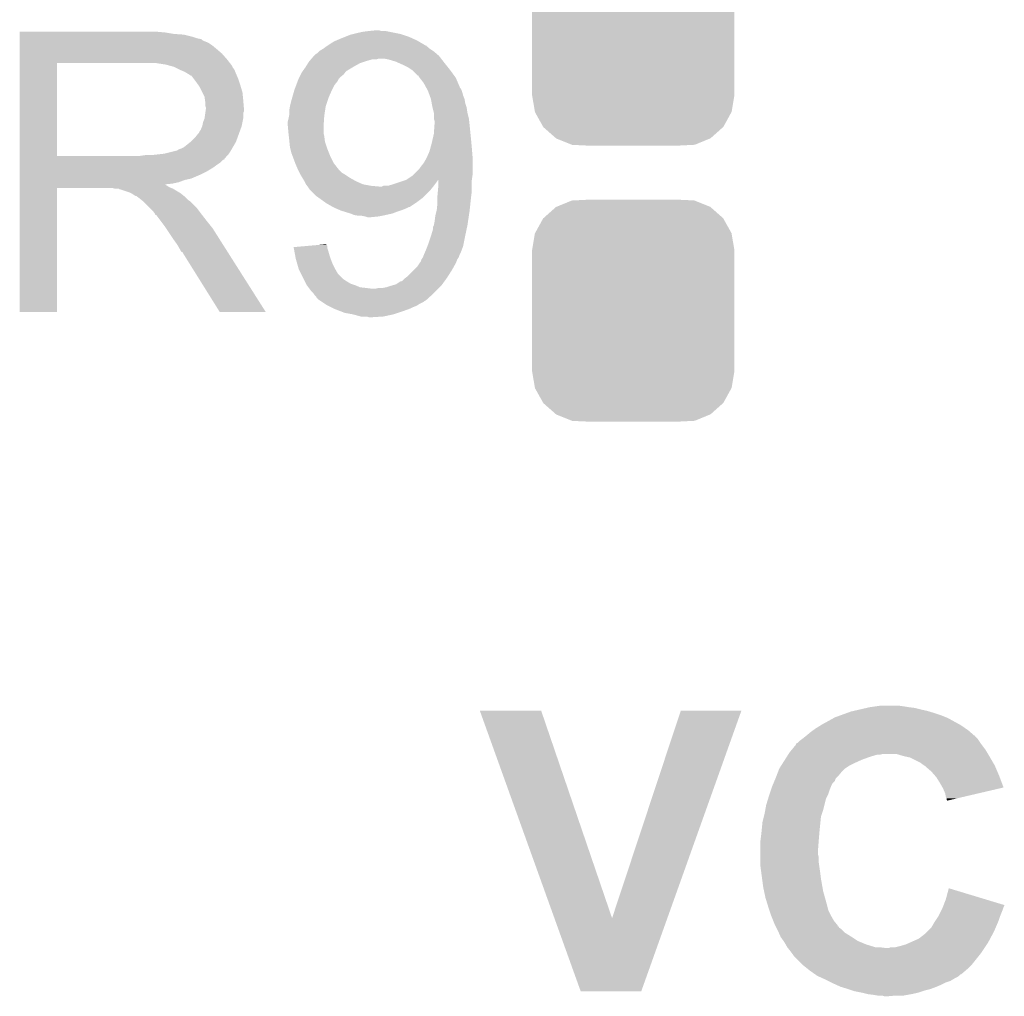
# Model space of a CAD drawing. Extents: x -1.3 to 24.2, y -3.9 to 53.4.
# Tile 7 of 41: x 6.9 to 10.4, y 8.3 to 11.7. Entities that reach past the tile are written whole.
import ezdxf

# ---------------------------------------------------------------- set-up
doc = ezdxf.new("R2010")
doc.units = 0
doc.layers.get('0').update_dxf_attribs({"linetype": 'CONTINUOUS'})
doc.layers.add('TPS_PRESSURE_CLICK_100MG_V1_007', color=14, linetype='CONTINUOUS')
doc.layers.add('TPS_PRESSURE_CLICK_100MG_V1_009', color=12, linetype='CONTINUOUS')

# ---------------------------------------------------------------- blocks, each defined once
blk = doc.blocks.new('CUSTOM_69')
for points in [[(-0.267216, 0.361152), (-0.213724, 0.383108), (0.26779, 0.361152), (0.21312, 0.383108)], [(-0.213724, 0.383108), (-0.20803, 0.383392), (0.21312, 0.383108), (0.212412, 0.383392)], [(-0.20803, 0.383392), (-0.154122, 0.38608), (0.212412, 0.383392), (0.154132, 0.38608)], [(-0.312264, 0.321732), (-0.26893, 0.360448), (0.312592, 0.321732), (0.268592, 0.360448)], [(-0.26893, 0.360448), (-0.267216, 0.361152), (0.268592, 0.360448), (0.26779, 0.361152)], [(-0.341452, 0.269636), (-0.313432, 0.320688), (0.341702, 0.269636), (0.313176, 0.320688)], [(-0.313432, 0.320688), (-0.312264, 0.321732), (0.313176, 0.320688), (0.312592, 0.321732)], [(-0.35179, 0.21082), (-0.342144, 0.268372), (0.35179, 0.21082), (0.34192, 0.268372)], [(-0.342144, 0.268372), (-0.341452, 0.269636), (0.34192, 0.268372), (0.341702, 0.269636)], [(-0.35179, 0.20955), (-0.35179, 0.21082), (0.35179, 0.20955), (0.35179, 0.21082)], [(-0.35179, -0.20955), (-0.35179, 0.20955), (0.35179, -0.20955), (0.35179, 0.20955)], [(-0.35179, -0.21082), (-0.35179, -0.20955), (0.35179, -0.21082), (0.35179, -0.20955)], [(-0.34192, -0.268358), (-0.35179, -0.21082), (0.342148, -0.268358), (0.35179, -0.21082)], [(-0.341702, -0.269636), (-0.34192, -0.268358), (0.341446, -0.269636), (0.342148, -0.268358)], [(-0.313184, -0.320676), (-0.341702, -0.269636), (0.31344, -0.320676), (0.341446, -0.269636)], [(-0.312594, -0.321732), (-0.313184, -0.320676), (0.312258, -0.321732), (0.31344, -0.320676)], [(-0.268602, -0.36044), (-0.312594, -0.321732), (0.26894, -0.36044), (0.312258, -0.321732)], [(-0.267792, -0.361154), (-0.268602, -0.36044), (0.2672, -0.361154), (0.26894, -0.36044)], [(-0.213136, -0.383104), (-0.267792, -0.361154), (0.213734, -0.383104), (0.2672, -0.361154)], [(-0.212414, -0.383394), (-0.213136, -0.383104), (0.207926, -0.383394), (0.213734, -0.383104)], [(-0.154122, -0.38608), (-0.212414, -0.383394), (0.154132, -0.38608), (0.207926, -0.383394)]]:
    blk.add_solid(points)

msp = doc.modelspace()

# ---------------------------------------------------------------- linework, layer by layer
at = {"layer": 'TPS_PRESSURE_CLICK_100MG_V1_007'}
for points in [[(6.93422, 11.69162), (6.934222, 11.69416), (7.43966, 11.69162), (7.41172, 11.69416)], [(6.93422, 11.68654), (6.93422, 11.69162), (7.470138, 11.68654), (7.43966, 11.69162)], [(6.93422, 11.684), (6.93422, 11.68654), (7.5057, 11.684), (7.470138, 11.68654)], [(6.93422, 11.67638), (6.93422, 11.684), (7.536178, 11.67638), (7.5057, 11.684)], [(6.93422, 11.6713), (6.93422, 11.67638), (7.551422, 11.6713), (7.536178, 11.67638)], [(8.04672, 11.66876), (8.06577, 11.67638), (8.304784, 11.66876), (8.28802, 11.67638)], [(8.06577, 11.67638), (8.084822, 11.684), (8.28802, 11.67638), (8.265156, 11.684)], [(8.084822, 11.684), (8.094972, 11.686538), (8.265156, 11.684), (8.25754, 11.686538)], [(8.094972, 11.686538), (8.10514, 11.68908), (8.25754, 11.686538), (8.244834, 11.68908)], [(8.10514, 11.68908), (8.128, 11.69416), (8.244834, 11.68908), (8.21944, 11.69416)], [(8.128, 11.69416), (8.14832, 11.6967), (8.21944, 11.69416), (8.206742, 11.6967)], [(8.14832, 11.6967), (8.173698, 11.699238), (8.191504, 11.6967), (8.183882, 11.699238)], [(8.173698, 11.699238), (8.173718, 11.69924), (8.183882, 11.699238), (8.173718, 11.69924)], [(6.93422, 11.66876), (6.93422, 11.6713), (7.564122, 11.66876), (7.551422, 11.6713)], [(6.93422, 11.668738), (6.93422, 11.66876), (7.56666, 11.668738), (7.564122, 11.66876)], [(6.93422, 11.666214), (6.93422, 11.668738), (7.566674, 11.666214), (7.56666, 11.668738)], [(6.93422, 11.66114), (6.93422, 11.666214), (7.57682, 11.66114), (7.566674, 11.666214)], [(6.93422, 11.656058), (6.93422, 11.66114), (7.589522, 11.656058), (7.57682, 11.66114)], [(6.93422, 11.6459), (6.93422, 11.656058), (7.60476, 11.6459), (7.589522, 11.656058)], [(6.93422, 11.6332), (6.93422, 11.6459), (7.62, 11.6332), (7.60476, 11.6459)], [(7.99761, 11.640818), (8.000992, 11.643354), (8.35406, 11.640818), (8.348994, 11.643354)], [(8.000992, 11.643354), (8.001, 11.64336), (8.348994, 11.643354), (8.348994, 11.64336)], [(8.001, 11.64336), (8.004776, 11.645878), (8.348994, 11.64336), (8.34898, 11.645878)], [(8.004776, 11.645878), (8.004808, 11.6459), (8.34898, 11.645878), (8.346444, 11.6459)], [(8.004808, 11.6459), (8.016238, 11.65352), (8.346444, 11.6459), (8.33338, 11.65352)], [(8.016238, 11.65352), (8.028942, 11.66114), (8.33338, 11.65352), (8.320316, 11.66114)], [(8.028942, 11.66114), (8.034868, 11.66368), (8.320316, 11.66114), (8.31596, 11.66368)], [(8.034868, 11.66368), (8.04672, 11.66876), (8.31596, 11.66368), (8.304784, 11.66876)], [(6.934218, 11.597642), (6.93422, 11.61796), (7.65556, 11.597642), (7.637782, 11.61796)], [(6.93422, 11.61796), (6.93422, 11.6332), (7.637782, 11.61796), (7.62, 11.6332)], [(7.948746, 11.60018), (7.955278, 11.6078), (8.400064, 11.60018), (8.394136, 11.6078)], [(7.955278, 11.6078), (7.957816, 11.610338), (8.394136, 11.6078), (8.392162, 11.610338)], [(7.957816, 11.610338), (7.9629, 11.61542), (8.392162, 11.610338), (8.386234, 11.61542)], [(7.9629, 11.61542), (7.970522, 11.620502), (8.386234, 11.61542), (8.380306, 11.620502)], [(7.970522, 11.620502), (7.9756, 11.62558), (8.380306, 11.620502), (8.374382, 11.62558)], [(7.9756, 11.62558), (7.978142, 11.628122), (8.374382, 11.62558), (8.37057, 11.628122)], [(7.978142, 11.628122), (7.99084, 11.63574), (8.37057, 11.628122), (8.35914, 11.63574)], [(7.99084, 11.63574), (7.99761, 11.640818), (8.35914, 11.63574), (8.35406, 11.640818)], [(6.934212, 11.262382), (6.934218, 11.58492), (7.06374, 11.262382), (7.063742, 11.58492)], [(6.934218, 11.58494), (6.934218, 11.597642), (7.665438, 11.58494), (7.65556, 11.597642)], [(6.934218, 11.58492), (6.934218, 11.58494), (7.063742, 11.58492), (7.37108, 11.58494)], [(7.442202, 11.57986), (7.409182, 11.58494), (7.669388, 11.57986), (7.665438, 11.58494)], [(7.460842, 11.574776), (7.442202, 11.57986), (7.67334, 11.574776), (7.669388, 11.57986)], [(7.47014, 11.57224), (7.460842, 11.574776), (7.673344, 11.57224), (7.67334, 11.574776)], [(7.928926, 11.57224), (7.936864, 11.58494), (8.09498, 11.57224), (8.117842, 11.58494)], [(7.936864, 11.58494), (7.94004, 11.590022), (8.117842, 11.58494), (8.133086, 11.590022)], [(7.94004, 11.590022), (7.942214, 11.59256), (8.133086, 11.590022), (8.1407, 11.59256)], [(7.942214, 11.59256), (7.946568, 11.59764), (8.1407, 11.59256), (8.158482, 11.59764)], [(7.946568, 11.59764), (7.94657, 11.597642), (8.158482, 11.59764), (8.173722, 11.597642)], [(7.94657, 11.597642), (7.948746, 11.60018), (8.173722, 11.597642), (8.181344, 11.60018)], [(8.2169, 11.59764), (8.204198, 11.60018), (8.402038, 11.59764), (8.400064, 11.60018)], [(8.242302, 11.59002), (8.2169, 11.59764), (8.407966, 11.59002), (8.402038, 11.59764)], [(8.248018, 11.58748), (8.242302, 11.59002), (8.40994, 11.58748), (8.407966, 11.59002)], [(8.26516, 11.57986), (8.248018, 11.58748), (8.416036, 11.57986), (8.40994, 11.58748)], [(8.285482, 11.569698), (8.26516, 11.57986), (8.424166, 11.569698), (8.416036, 11.57986)], [(7.470152, 11.572234), (7.47014, 11.57224), (7.673344, 11.572234), (7.673344, 11.57224)], [(7.49046, 11.56208), (7.470152, 11.572234), (7.68096, 11.56208), (7.673344, 11.572234)], [(7.50824, 11.55446), (7.49046, 11.56208), (7.684008, 11.55446), (7.68096, 11.56208)], [(7.51671, 11.54938), (7.50824, 11.55446), (7.68604, 11.54938), (7.684008, 11.55446)], [(7.52094, 11.546842), (7.51671, 11.54938), (7.687128, 11.546842), (7.68604, 11.54938)], [(7.528564, 11.54176), (7.52094, 11.546842), (7.689306, 11.54176), (7.687128, 11.546842)], [(7.531104, 11.541752), (7.528564, 11.54176), (7.68931, 11.541752), (7.689306, 11.54176)], [(7.53872, 11.5316), (7.531104, 11.541752), (7.69366, 11.5316), (7.68931, 11.541752)], [(7.905752, 11.534146), (7.910832, 11.544302), (8.046728, 11.534146), (8.059422, 11.544302)], [(7.910832, 11.544302), (7.914642, 11.55192), (8.059422, 11.544302), (8.065516, 11.55192)], [(7.914642, 11.55192), (7.91827, 11.557002), (8.065516, 11.55192), (8.069584, 11.557002)], [(7.91827, 11.557002), (7.92734, 11.5697), (8.069584, 11.557002), (8.090746, 11.5697)], [(7.92734, 11.5697), (7.928926, 11.57224), (8.090746, 11.5697), (8.09498, 11.57224)], [(8.29691, 11.56208), (8.285482, 11.569698), (8.43026, 11.56208), (8.424166, 11.569698)], [(8.300722, 11.559538), (8.29691, 11.56208), (8.43211, 11.559538), (8.43026, 11.56208)], [(8.318506, 11.54176), (8.300722, 11.559538), (8.44504, 11.54176), (8.43211, 11.559538)], [(8.32104, 11.541738), (8.318506, 11.54176), (8.445056, 11.541738), (8.44504, 11.54176)], [(8.321044, 11.539214), (8.32104, 11.541738), (8.44689, 11.539214), (8.445056, 11.541738)], [(8.324992, 11.53414), (8.321044, 11.539214), (8.45058, 11.53414), (8.44689, 11.539214)], [(7.54634, 11.52144), (7.53872, 11.5316), (7.697048, 11.52144), (7.69366, 11.5316)], [(7.555412, 11.50874), (7.54634, 11.52144), (7.70128, 11.50874), (7.697048, 11.52144)], [(7.55904, 11.503658), (7.555412, 11.50874), (7.702806, 11.503658), (7.70128, 11.50874)], [(7.88924, 11.49096), (7.895906, 11.50874), (8.02005, 11.49096), (8.02894, 11.50874)], [(7.895906, 11.50874), (7.90067, 11.521442), (8.02894, 11.50874), (8.039102, 11.521442)], [(7.90067, 11.521442), (7.90448, 11.5316), (8.039102, 11.521442), (8.044194, 11.5316)], [(7.90448, 11.5316), (7.90449, 11.531622), (8.044194, 11.5316), (8.04672, 11.531622)], [(7.90449, 11.531622), (7.905752, 11.534146), (8.04672, 11.531622), (8.046728, 11.534146)], [(8.338822, 11.51636), (8.324992, 11.53414), (8.458202, 11.51636), (8.45058, 11.53414)], [(8.34852, 11.49858), (8.338822, 11.51636), (8.465822, 11.49858), (8.458202, 11.51636)], [(7.5692, 11.483338), (7.55904, 11.503658), (7.7089, 11.483338), (7.702806, 11.503658)], [(7.57682, 11.468096), (7.5692, 11.483338), (7.710426, 11.468096), (7.7089, 11.483338)], [(7.881982, 11.465558), (7.888514, 11.48842), (8.00862, 11.465558), (8.01878, 11.48842)], [(7.888514, 11.48842), (7.88924, 11.49096), (8.01878, 11.48842), (8.02005, 11.49096)], [(8.349906, 11.496036), (8.34852, 11.49858), (8.468362, 11.496036), (8.465822, 11.49858)], [(8.352676, 11.490958), (8.349906, 11.496036), (8.4709, 11.490958), (8.468362, 11.496036)], [(8.35406, 11.488418), (8.352676, 11.490958), (8.471748, 11.488418), (8.4709, 11.490958)], [(8.355908, 11.48334), (8.35406, 11.488418), (8.473438, 11.48334), (8.471748, 11.488418)], [(8.359602, 11.473178), (8.355908, 11.48334), (8.475982, 11.473178), (8.473438, 11.48334)], [(8.36422, 11.460478), (8.359602, 11.473178), (8.48106, 11.460478), (8.475982, 11.473178)], [(7.578272, 11.45794), (7.57682, 11.468096), (7.71144, 11.45794), (7.710426, 11.468096)], [(7.57936, 11.450318), (7.578272, 11.45794), (7.712076, 11.450318), (7.71144, 11.45794)], [(7.579362, 11.437618), (7.57936, 11.450318), (7.713134, 11.437618), (7.712076, 11.450318)], [(7.5819, 11.429996), (7.579362, 11.437618), (7.71377, 11.429996), (7.713134, 11.437618)], [(7.874, 11.435082), (7.87908, 11.4554), (7.998462, 11.435082), (8.005234, 11.4554)], [(7.87908, 11.4554), (7.881982, 11.465558), (8.005234, 11.4554), (8.00862, 11.465558)], [(8.366992, 11.445238), (8.36422, 11.460478), (8.483602, 11.445238), (8.48106, 11.460478)], [(8.3693, 11.43254), (8.366992, 11.445238), (8.487834, 11.43254), (8.483602, 11.445238)], [(7.576818, 11.391898), (7.57972, 11.412216), (7.71144, 11.391898), (7.71144, 11.412216)], [(7.57972, 11.412216), (7.580446, 11.417296), (7.71144, 11.412216), (7.713978, 11.417296)], [(7.580446, 11.417296), (7.5819, 11.42746), (7.713978, 11.417296), (7.713978, 11.42746)], [(7.5819, 11.427462), (7.5819, 11.429996), (7.71398, 11.427462), (7.71377, 11.429996)], [(7.5819, 11.42746), (7.5819, 11.427462), (7.713978, 11.42746), (7.71398, 11.427462)], [(7.86892, 11.3919), (7.87095, 11.40206), (7.992702, 11.3919), (7.99338, 11.40206)], [(7.87095, 11.40206), (7.87146, 11.404602), (7.99338, 11.40206), (7.99377, 11.404602)], [(7.87146, 11.419842), (7.874, 11.43508), (7.996116, 11.419842), (7.99846, 11.43508)], [(7.87146, 11.404602), (7.87146, 11.419842), (7.99377, 11.404602), (7.996116, 11.419842)], [(7.874, 11.43508), (7.874, 11.435082), (7.99846, 11.43508), (7.998462, 11.435082)], [(8.369936, 11.429998), (8.3693, 11.43254), (8.48868, 11.429998), (8.487834, 11.43254)], [(8.37438, 11.41222), (8.369936, 11.429998), (8.49122, 11.41222), (8.48868, 11.429998)], [(8.37438, 11.412218), (8.37438, 11.41222), (8.491222, 11.412218), (8.49122, 11.41222)], [(8.374382, 11.391898), (8.37438, 11.412218), (8.4963, 11.391898), (8.491222, 11.412218)], [(7.569198, 11.3665), (7.57174, 11.379198), (7.706358, 11.3665), (7.708898, 11.379198)], [(7.57174, 11.379198), (7.576818, 11.391898), (7.708898, 11.379198), (7.71144, 11.391898)], [(7.86638, 11.381742), (7.86892, 11.3919), (7.992024, 11.381742), (7.992702, 11.3919)], [(7.86638, 11.369038), (7.86638, 11.381742), (7.991178, 11.369038), (7.992024, 11.381742)], [(7.866842, 11.36396), (7.86638, 11.369038), (7.99084, 11.36396), (7.991178, 11.369038)], [(8.37438, 11.338558), (8.376556, 11.36904), (8.50189, 11.338558), (8.49884, 11.36904)], [(8.37692, 11.384276), (8.374382, 11.391898), (8.497148, 11.384276), (8.4963, 11.391898)], [(8.376556, 11.36904), (8.37692, 11.37412), (8.49884, 11.36904), (8.498276, 11.37412)], [(8.37692, 11.37412), (8.37692, 11.384276), (8.498276, 11.37412), (8.497148, 11.384276)], [(7.5438, 11.32586), (7.553958, 11.338558), (7.69158, 11.32586), (7.696198, 11.338558)], [(7.553958, 11.338558), (7.556498, 11.3411), (7.696198, 11.338558), (7.697122, 11.3411)], [(7.556498, 11.3411), (7.55904, 11.346178), (7.697122, 11.3411), (7.698968, 11.346178)], [(7.55904, 11.346178), (7.564118, 11.353798), (7.698968, 11.346178), (7.701738, 11.353798)], [(7.564118, 11.353798), (7.569198, 11.366498), (7.701738, 11.353798), (7.706356, 11.366498)], [(7.569198, 11.366498), (7.569198, 11.3665), (7.706356, 11.366498), (7.706358, 11.3665)], [(7.86892, 11.341102), (7.866842, 11.36396), (7.99084, 11.341102), (7.99084, 11.36396)], [(7.86892, 11.3411), (7.86892, 11.341102), (7.990842, 11.3411), (7.99084, 11.341102)], [(7.87005, 11.33094), (7.86892, 11.3411), (7.99338, 11.33094), (7.990842, 11.3411)], [(8.36969, 11.31824), (8.37438, 11.338558), (8.50392, 11.31824), (8.50189, 11.338558)], [(7.505698, 11.292838), (7.527922, 11.310618), (7.675668, 11.292838), (7.68604, 11.310618)], [(7.527922, 11.310618), (7.531098, 11.313158), (7.68604, 11.310618), (7.686962, 11.313158)], [(7.531098, 11.313158), (7.5438, 11.32586), (7.686962, 11.313158), (7.69158, 11.32586)], [(7.87146, 11.31824), (7.87005, 11.33094), (7.994968, 11.31824), (7.99338, 11.33094)], [(7.872222, 11.310622), (7.87146, 11.31824), (7.99592, 11.310622), (7.994968, 11.31824)], [(7.874, 11.292842), (7.872222, 11.310622), (8.001846, 11.292842), (7.99592, 11.310622)], [(8.362602, 11.2903), (8.36676, 11.30554), (8.50646, 11.2903), (8.505076, 11.30554)], [(8.36676, 11.30554), (8.36969, 11.31824), (8.505076, 11.30554), (8.50392, 11.31824)], [(7.353298, 11.26236), (7.371064, 11.264898), (7.65556, 11.26236), (7.658098, 11.264898)], [(7.371064, 11.264898), (7.37108, 11.2649), (7.658098, 11.264898), (7.658098, 11.2649)], [(7.391398, 11.2649), (7.437118, 11.26998), (7.658098, 11.2649), (7.661486, 11.26998)], [(7.437118, 11.26998), (7.477758, 11.28014), (7.661486, 11.26998), (7.668262, 11.28014)], [(7.480296, 11.28014), (7.487916, 11.285218), (7.668262, 11.28014), (7.671224, 11.285218)], [(7.487916, 11.285218), (7.495538, 11.28776), (7.671224, 11.285218), (7.672706, 11.28776)], [(7.495538, 11.28776), (7.505698, 11.292838), (7.672706, 11.28776), (7.675668, 11.292838)], [(7.875272, 11.287758), (7.874, 11.292842), (8.00354, 11.287758), (8.001846, 11.292842)], [(7.87908, 11.272522), (7.875272, 11.287758), (8.009636, 11.272522), (8.00354, 11.287758)], [(7.882892, 11.26236), (7.87908, 11.272522), (8.0137, 11.26236), (8.009636, 11.272522)], [(8.351238, 11.259822), (8.35914, 11.277598), (8.509, 11.259822), (8.50752, 11.277598)], [(8.35914, 11.277598), (8.362602, 11.2903), (8.50752, 11.277598), (8.50646, 11.2903)], [(6.93421, 11.24966), (6.934212, 11.252194), (7.645378, 11.24966), (7.6454, 11.252194)], [(6.93421, 11.249654), (6.93421, 11.24966), (7.642854, 11.249654), (7.645378, 11.24966)], [(6.93421, 11.2395), (6.93421, 11.249654), (7.6327, 11.2395), (7.642854, 11.249654)], [(6.93421, 11.22934), (6.93421, 11.2395), (7.61746, 11.22934), (7.6327, 11.2395)], [(6.934212, 11.26236), (6.934212, 11.262382), (7.353298, 11.26236), (7.06374, 11.262382)], [(6.934212, 11.252194), (6.934212, 11.26236), (7.6454, 11.252194), (7.65556, 11.26236)], [(7.892416, 11.236962), (7.882892, 11.26236), (8.0264, 11.236962), (8.0137, 11.26236)], [(7.89432, 11.23188), (7.892416, 11.236962), (8.030354, 11.23188), (8.0264, 11.236962)], [(7.90194, 11.214102), (7.89432, 11.23188), (8.04418, 11.214102), (8.030354, 11.23188)], [(8.32866, 11.22426), (8.33882, 11.236962), (8.509, 11.22426), (8.509, 11.236962)], [(8.33882, 11.236962), (8.34898, 11.25474), (8.509, 11.236962), (8.509, 11.25474)], [(8.34898, 11.25474), (8.351238, 11.259822), (8.509, 11.25474), (8.509, 11.259822)], [(6.93421, 11.221718), (6.93421, 11.22934), (7.607298, 11.221718), (7.61746, 11.22934)], [(6.93421, 11.20648), (6.93421, 11.221718), (7.5819, 11.20648), (7.607298, 11.221718)], [(6.93421, 11.19886), (6.93421, 11.20648), (7.56666, 11.19886), (7.5819, 11.20648)], [(6.93421, 11.18362), (6.93421, 11.19886), (7.531098, 11.18362), (7.56666, 11.19886)], [(7.90194, 11.2141), (7.90194, 11.214102), (8.044182, 11.2141), (8.04418, 11.214102)], [(7.90702, 11.203942), (7.90194, 11.2141), (8.054338, 11.203942), (8.044182, 11.2141)], [(7.90956, 11.19886), (7.90702, 11.203942), (8.06281, 11.19886), (8.054338, 11.203942)], [(7.911084, 11.19632), (7.90956, 11.19886), (8.067042, 11.19632), (8.06281, 11.19886)], [(7.91718, 11.18616), (7.911084, 11.19632), (8.08228, 11.18616), (8.067042, 11.19632)], [(8.30072, 11.19378), (8.30326, 11.19632), (8.508636, 11.19378), (8.509, 11.19632)], [(8.30326, 11.19632), (8.323578, 11.216638), (8.509, 11.19632), (8.509, 11.216638)], [(8.323578, 11.216638), (8.32866, 11.22426), (8.509, 11.216638), (8.509, 11.22426)], [(6.934208, 11.160758), (6.93421, 11.163266), (7.442204, 11.160758), (7.439692, 11.163266)], [(6.93421, 11.178538), (6.93421, 11.18362), (7.508238, 11.178538), (7.531098, 11.18362)], [(6.93421, 11.17092), (6.93421, 11.178538), (7.487918, 11.17092), (7.508238, 11.178538)], [(6.93421, 11.16584), (6.93421, 11.17092), (7.465058, 11.16584), (7.487918, 11.17092)], [(6.93421, 11.163266), (6.93421, 11.16584), (7.439692, 11.163266), (7.465058, 11.16584)], [(7.9248, 11.17346), (7.91718, 11.18616), (8.10514, 11.17346), (8.08228, 11.18616)], [(7.9248, 11.173458), (7.9248, 11.17346), (8.105146, 11.173458), (8.10514, 11.17346)], [(7.92988, 11.163302), (7.9248, 11.173458), (8.127998, 11.163302), (8.105146, 11.173458)], [(7.933692, 11.15822), (7.92988, 11.163302), (8.15594, 11.15822), (8.127998, 11.163302)], [(8.214358, 11.15822), (8.23214, 11.1633), (8.37438, 11.15822), (8.37819, 11.1633)], [(8.23214, 11.1633), (8.24738, 11.16838), (8.37819, 11.1633), (8.382, 11.16838)], [(8.24738, 11.16838), (8.27024, 11.176), (8.382, 11.16838), (8.38708, 11.176)], [(8.27024, 11.176), (8.277752, 11.178504), (8.38708, 11.176), (8.389582, 11.178504)], [(8.277752, 11.178504), (8.277854, 11.178538), (8.50646, 11.178504), (8.50646, 11.178538)], [(8.277854, 11.178538), (8.27786, 11.17854), (8.50646, 11.178538), (8.50646, 11.17854)], [(8.27786, 11.17854), (8.30072, 11.19378), (8.50646, 11.17854), (8.508636, 11.19378)], [(8.38962, 11.153138), (8.389582, 11.178504), (8.50646, 11.153138), (8.50646, 11.178504)], [(6.9342, 10.718822), (6.934208, 11.150578), (7.063718, 10.718822), (7.06374, 11.150578)], [(6.934208, 11.158218), (6.934208, 11.160758), (7.447282, 11.158218), (7.442204, 11.160758)], [(6.934208, 11.15314), (6.934208, 11.158218), (7.4549, 11.15314), (7.447282, 11.158218)], [(6.934208, 11.1506), (6.934208, 11.15314), (7.461252, 11.1506), (7.4549, 11.15314)], [(6.934208, 11.150578), (6.934208, 11.1506), (7.06374, 11.150578), (7.256778, 11.1506)], [(7.266938, 11.14806), (7.256778, 11.1506), (7.467602, 11.14806), (7.461252, 11.1506)], [(7.282174, 11.145526), (7.279634, 11.14806), (7.471826, 11.145526), (7.467602, 11.14806)], [(7.284716, 11.14552), (7.282174, 11.145526), (7.471836, 11.14552), (7.471826, 11.145526)], [(7.315198, 11.13536), (7.284716, 11.14552), (7.488768, 11.13536), (7.471836, 11.14552)], [(7.320278, 11.13282), (7.315198, 11.13536), (7.493, 11.13282), (7.488768, 11.13536)], [(7.325358, 11.13028), (7.320278, 11.13282), (7.496176, 11.13028), (7.493, 11.13282)], [(7.332978, 11.125202), (7.325358, 11.13028), (7.502524, 11.125202), (7.496176, 11.13028)], [(7.935596, 11.15568), (7.933692, 11.15822), (8.18388, 11.15568), (8.15594, 11.15822)], [(7.9375, 11.15314), (7.935596, 11.15568), (8.370316, 11.15314), (8.372348, 11.15568)], [(7.94258, 11.14552), (7.9375, 11.15314), (8.36422, 11.14552), (8.370316, 11.15314)], [(7.965438, 11.122662), (7.94258, 11.14552), (8.34136, 11.122662), (8.36422, 11.14552)], [(8.194036, 11.15568), (8.199116, 11.158218), (8.372348, 11.15568), (8.374378, 11.158218)], [(8.199116, 11.158218), (8.214358, 11.15822), (8.374378, 11.158218), (8.37438, 11.15822)], [(8.38708, 11.1252), (8.388464, 11.14044), (8.504554, 11.1252), (8.50646, 11.14044)], [(8.388464, 11.14044), (8.38962, 11.153138), (8.50646, 11.14044), (8.50646, 11.153138)], [(7.338056, 11.122662), (7.332978, 11.125202), (7.505698, 11.122662), (7.502524, 11.125202)], [(7.340594, 11.12266), (7.338056, 11.122662), (7.5057, 11.12266), (7.505698, 11.122662)], [(7.34314, 11.120122), (7.340594, 11.12266), (7.508238, 11.120122), (7.5057, 11.12266)], [(7.3533, 11.1125), (7.34314, 11.120122), (7.51586, 11.1125), (7.508238, 11.120122)], [(7.356476, 11.10996), (7.3533, 11.1125), (7.5184, 11.10996), (7.51586, 11.1125)], [(7.362828, 11.104878), (7.356476, 11.10996), (7.526022, 11.104878), (7.5184, 11.10996)], [(7.365998, 11.102342), (7.362828, 11.104878), (7.528558, 11.102342), (7.526022, 11.104878)], [(7.388862, 11.079478), (7.365998, 11.102342), (7.55142, 11.079478), (7.528558, 11.102342)], [(7.976108, 11.11504), (7.965438, 11.122662), (8.333738, 11.11504), (8.34136, 11.122662)], [(7.997444, 11.0998), (7.976108, 11.11504), (8.31342, 11.0998), (8.333738, 11.11504)], [(8.000998, 11.09726), (7.997444, 11.0998), (8.309608, 11.09726), (8.31342, 11.0998)], [(8.018782, 11.0871), (8.000998, 11.09726), (8.294366, 11.0871), (8.309608, 11.09726)], [(8.38454, 11.074402), (8.38708, 11.099798), (8.499106, 11.074402), (8.50178, 11.099798)], [(8.38708, 11.12012), (8.38708, 11.1252), (8.50392, 11.12012), (8.504554, 11.1252)], [(8.38708, 11.099798), (8.38708, 11.12012), (8.50178, 11.099798), (8.50392, 11.12012)], [(7.396478, 11.07186), (7.388862, 11.079478), (7.557136, 11.07186), (7.55142, 11.079478)], [(7.404098, 11.0617), (7.396478, 11.07186), (7.564756, 11.0617), (7.557136, 11.07186)], [(7.40537, 11.05916), (7.404098, 11.0617), (7.56666, 11.05916), (7.564756, 11.0617)], [(8.023862, 11.08456), (8.018782, 11.0871), (8.290556, 11.08456), (8.294366, 11.0871)], [(8.023866, 11.084558), (8.023862, 11.08456), (8.288016, 11.084558), (8.290556, 11.08456)], [(8.03402, 11.07948), (8.023866, 11.084558), (8.27786, 11.07948), (8.288016, 11.084558)], [(8.045872, 11.0744), (8.03402, 11.07948), (8.265162, 11.0744), (8.27786, 11.07948)], [(8.051798, 11.07186), (8.045872, 11.0744), (8.25754, 11.07186), (8.265162, 11.0744)], [(8.060054, 11.06932), (8.051798, 11.07186), (8.24992, 11.06932), (8.25754, 11.07186)], [(8.084822, 11.0617), (8.060054, 11.06932), (8.229598, 11.0617), (8.24992, 11.06932)], [(8.097518, 11.056622), (8.084822, 11.0617), (8.206748, 11.056622), (8.229598, 11.0617)], [(8.37946, 11.05408), (8.383904, 11.07186), (8.496172, 11.05408), (8.49884, 11.07186)], [(8.383904, 11.07186), (8.38454, 11.074402), (8.49884, 11.07186), (8.499106, 11.074402)], [(7.406634, 11.056634), (7.40537, 11.05916), (7.568626, 11.056634), (7.56666, 11.05916)], [(7.40917, 11.05662), (7.406634, 11.056634), (7.568636, 11.05662), (7.568626, 11.056634)], [(7.424416, 11.0363), (7.40917, 11.05662), (7.58444, 11.0363), (7.568636, 11.05662)], [(7.43966, 11.01598), (7.424416, 11.0363), (7.600696, 11.01598), (7.58444, 11.0363)], [(8.09753, 11.05662), (8.097518, 11.056622), (8.20674, 11.05662), (8.206748, 11.056622)], [(8.112758, 11.05408), (8.09753, 11.05662), (8.19404, 11.05408), (8.20674, 11.05662)], [(8.135618, 11.05154), (8.122918, 11.05408), (8.181342, 11.05154), (8.19404, 11.05408)], [(8.143238, 11.049002), (8.135618, 11.05154), (8.155962, 11.049002), (8.181342, 11.05154)], [(8.155942, 11.049), (8.143238, 11.049002), (8.155942, 11.049), (8.155962, 11.049002)], [(8.37438, 11.021062), (8.37692, 11.03376), (8.49122, 11.021062), (8.493124, 11.03376)], [(8.37692, 11.03376), (8.37946, 11.05408), (8.493124, 11.03376), (8.496172, 11.05408)], [(7.443048, 11.010898), (7.43966, 11.01598), (7.60476, 11.010898), (7.600696, 11.01598)], [(7.461674, 10.98296), (7.443048, 11.010898), (7.62254, 10.98296), (7.60476, 11.010898)], [(8.36422, 10.98296), (8.37184, 11.008362), (8.483198, 10.98296), (8.488546, 11.008362)], [(8.37184, 11.008362), (8.371842, 11.015984), (8.488546, 11.008362), (8.49015, 11.015984)], [(8.371842, 11.015984), (8.37438, 11.021062), (8.49015, 11.015984), (8.49122, 11.021062)], [(7.47014, 10.97026), (7.461674, 10.98296), (7.630598, 10.97026), (7.62254, 10.98296)], [(7.48284, 10.952482), (7.47014, 10.97026), (7.641878, 10.952482), (7.630598, 10.97026)], [(8.351836, 10.947398), (8.3566, 10.9601), (8.475978, 10.947398), (8.478518, 10.9601)], [(8.3566, 10.9601), (8.360832, 10.9728), (8.478518, 10.9601), (8.48106, 10.9728)], [(8.360832, 10.9728), (8.36422, 10.98296), (8.48106, 10.9728), (8.483198, 10.98296)], [(7.493, 10.934698), (7.48284, 10.952482), (7.653162, 10.934698), (7.641878, 10.952482)], [(7.495538, 10.929626), (7.493, 10.934698), (7.65638, 10.929626), (7.653162, 10.934698)], [(7.500614, 10.927082), (7.495538, 10.929626), (7.657994, 10.927082), (7.65638, 10.929626)], [(7.503162, 10.922), (7.500614, 10.927082), (7.661218, 10.922), (7.657994, 10.927082)], [(7.886724, 10.944862), (7.943918, 10.949934), (8.003542, 10.944862), (8.00354, 10.949934)], [(7.8872, 10.942318), (7.886724, 10.944862), (8.003542, 10.942318), (8.003542, 10.944862)], [(7.890048, 10.92708), (7.8872, 10.942318), (8.00862, 10.92708), (8.003542, 10.942318)], [(7.893372, 10.9093), (7.890048, 10.92708), (8.0137, 10.9093), (8.00862, 10.92708)], [(7.943918, 10.949934), (7.97256, 10.952474), (8.00354, 10.949934), (8.001006, 10.952474)], [(7.97256, 10.952474), (8.001, 10.954996), (8.001006, 10.952474), (8.001, 10.954996)], [(8.34136, 10.922), (8.343536, 10.92708), (8.46582, 10.922), (8.46836, 10.92708)], [(8.343536, 10.92708), (8.34898, 10.93978), (8.46836, 10.92708), (8.47312, 10.93978)], [(8.34898, 10.93978), (8.351836, 10.947398), (8.47312, 10.93978), (8.475978, 10.947398)], [(7.630158, 10.71881), (7.503162, 10.922), (7.790134, 10.71881), (7.661218, 10.922)], [(7.89432, 10.904218), (7.893372, 10.9093), (8.015606, 10.904218), (8.0137, 10.9093)], [(7.898674, 10.88898), (7.89432, 10.904218), (8.02132, 10.88898), (8.015606, 10.904218)], [(7.904478, 10.868662), (7.898674, 10.88898), (8.03148, 10.868662), (8.02132, 10.88898)], [(8.31596, 10.87628), (8.324424, 10.888978), (8.443524, 10.87628), (8.45058, 10.888978)], [(8.324424, 10.888978), (8.326122, 10.891522), (8.45058, 10.888978), (8.451596, 10.891522)], [(8.326122, 10.891522), (8.32866, 10.894064), (8.451596, 10.891522), (8.452614, 10.894064)], [(8.32866, 10.894064), (8.3312, 10.90168), (8.452614, 10.894064), (8.45566, 10.90168)], [(8.3312, 10.90168), (8.331202, 10.901684), (8.45566, 10.90168), (8.455662, 10.901684)], [(8.331202, 10.901684), (8.336276, 10.909296), (8.455662, 10.901684), (8.460738, 10.909296)], [(8.336276, 10.909296), (8.33628, 10.9093), (8.460738, 10.909296), (8.460738, 10.9093)], [(8.33628, 10.9093), (8.339326, 10.916918), (8.460738, 10.9093), (8.46328, 10.916918)], [(8.339326, 10.916918), (8.34136, 10.922), (8.46328, 10.916918), (8.46582, 10.922)], [(7.91337, 10.85088), (7.904478, 10.868662), (8.041642, 10.85088), (8.03148, 10.868662)], [(8.28294, 10.843262), (8.305798, 10.86612), (8.423332, 10.843262), (8.43788, 10.86612)], [(8.305798, 10.86612), (8.31596, 10.87628), (8.43788, 10.86612), (8.443524, 10.87628)], [(7.920992, 10.83564), (7.91337, 10.85088), (8.05688, 10.83564), (8.041642, 10.85088)], [(7.926072, 10.82548), (7.920992, 10.83564), (8.072118, 10.82548), (8.05688, 10.83564)], [(7.929882, 10.81786), (7.926072, 10.82548), (8.08482, 10.81786), (8.072118, 10.82548)], [(8.242304, 10.815322), (8.257544, 10.82548), (8.403474, 10.815322), (8.41086, 10.82548)], [(8.257544, 10.82548), (8.260084, 10.825482), (8.41086, 10.82548), (8.410862, 10.825482)], [(8.260084, 10.825482), (8.26516, 10.828022), (8.410862, 10.825482), (8.41271, 10.828022)], [(8.26516, 10.828022), (8.272782, 10.83564), (8.41271, 10.828022), (8.41825, 10.83564)], [(8.272782, 10.83564), (8.276168, 10.838182), (8.41825, 10.83564), (8.4201, 10.838182)], [(8.276168, 10.838182), (8.28294, 10.843262), (8.4201, 10.838182), (8.423332, 10.843262)], [(7.93242, 10.812782), (7.929882, 10.81786), (8.100054, 10.812782), (8.08482, 10.81786)], [(7.932422, 10.81278), (7.93242, 10.812782), (8.100058, 10.81278), (8.100054, 10.812782)], [(7.938138, 10.80516), (7.932422, 10.81278), (8.117844, 10.80516), (8.100058, 10.81278)], [(7.940042, 10.80262), (7.938138, 10.80516), (8.1407, 10.80262), (8.117844, 10.80516)], [(7.941948, 10.80008), (7.940042, 10.80262), (8.161022, 10.80008), (8.1407, 10.80262)], [(7.94766, 10.792462), (7.941948, 10.80008), (8.382, 10.792462), (8.389618, 10.80008)], [(7.955278, 10.784842), (7.94766, 10.792462), (8.37438, 10.784842), (8.382, 10.792462)], [(8.171182, 10.80008), (8.181342, 10.80262), (8.389618, 10.80008), (8.392158, 10.80262)], [(8.194042, 10.80262), (8.209282, 10.805162), (8.392158, 10.80262), (8.3947, 10.805162)], [(8.209282, 10.805162), (8.22452, 10.81024), (8.3947, 10.805162), (8.399778, 10.81024)], [(8.22452, 10.81024), (8.242304, 10.815322), (8.399778, 10.81024), (8.403474, 10.815322)], [(7.95528, 10.78484), (7.955278, 10.784842), (8.37438, 10.78484), (8.37438, 10.784842)], [(7.96036, 10.77722), (7.95528, 10.78484), (8.365996, 10.77722), (8.37438, 10.78484)], [(7.965438, 10.77214), (7.96036, 10.77722), (8.360408, 10.77214), (8.365996, 10.77722)], [(7.967974, 10.767074), (7.965438, 10.77214), (8.354836, 10.767074), (8.360408, 10.77214)], [(7.970498, 10.76706), (7.967974, 10.767074), (8.35482, 10.76706), (8.354836, 10.767074)], [(7.97052, 10.76453), (7.970498, 10.76706), (8.352036, 10.76453), (8.35482, 10.76706)], [(7.978156, 10.759438), (7.97052, 10.76453), (8.346436, 10.759438), (8.352036, 10.76453)], [(7.981964, 10.756898), (7.978156, 10.759438), (8.34136, 10.756898), (8.346436, 10.759438)], [(7.985772, 10.754358), (7.981964, 10.756898), (8.338816, 10.754358), (8.34136, 10.756898)], [(7.997196, 10.746738), (7.985772, 10.754358), (8.323578, 10.746738), (8.338816, 10.754358)], [(7.063718, 10.7188), (6.9342, 10.718822), (7.063718, 10.7188), (7.063718, 10.718822)], [(7.79014, 10.7188), (7.790134, 10.71881), (7.79014, 10.7188), (7.630158, 10.71881)], [(8.000998, 10.744202), (7.997196, 10.746738), (8.319772, 10.744202), (8.323578, 10.746738)], [(8.006082, 10.74166), (8.000998, 10.744202), (8.31596, 10.74166), (8.319772, 10.744202)], [(8.016242, 10.73658), (8.006082, 10.74166), (8.30326, 10.73658), (8.31596, 10.74166)], [(8.026402, 10.7315), (8.016242, 10.73658), (8.293098, 10.7315), (8.30326, 10.73658)], [(8.03148, 10.72896), (8.026402, 10.7315), (8.286112, 10.72896), (8.293098, 10.7315)], [(8.051294, 10.72134), (8.03148, 10.72896), (8.26516, 10.72134), (8.286112, 10.72896)], [(8.064498, 10.716262), (8.051294, 10.72134), (8.249924, 10.716262), (8.26516, 10.72134)], [(8.092442, 10.71118), (8.064498, 10.716262), (8.234678, 10.71118), (8.249924, 10.716262)], [(8.120376, 10.70356), (8.092442, 10.71118), (8.19912, 10.70356), (8.234678, 10.71118)], [(8.148318, 10.701022), (8.140696, 10.70356), (8.158512, 10.701022), (8.19912, 10.70356)], [(8.158482, 10.70102), (8.148318, 10.701022), (8.158482, 10.70102), (8.158512, 10.701022)], [(9.90854, 9.3472), (9.926322, 9.34974), (10.01014, 9.3472), (9.992358, 9.34974)], [(8.534434, 9.331944), (8.534428, 9.331958), (8.747764, 9.331944), (8.534428, 9.331958)], [(8.793626, 8.610662), (8.534434, 9.331944), (8.99416, 8.610662), (8.747764, 9.331944)], [(8.99416, 8.610662), (9.232906, 9.331932), (9.18637, 8.610662), (9.44371, 9.331932)], [(9.232906, 9.331932), (9.232916, 9.33196), (9.44371, 9.331932), (9.232916, 9.33196)], [(9.768842, 9.3091), (9.789796, 9.31672), (10.156192, 9.3091), (10.13714, 9.31672)], [(9.789796, 9.31672), (9.810752, 9.32434), (10.13714, 9.31672), (10.11428, 9.32434)], [(9.810752, 9.32434), (9.824722, 9.32942), (10.11428, 9.32434), (10.097346, 9.32942)], [(9.824722, 9.32942), (9.835728, 9.33196), (10.097346, 9.32942), (10.088878, 9.33196)], [(9.835728, 9.33196), (9.85774, 9.33704), (10.088878, 9.33196), (10.06602, 9.33704)], [(9.85774, 9.33704), (9.879752, 9.34212), (10.06602, 9.33704), (10.0457, 9.34212)], [(9.879752, 9.34212), (9.89076, 9.34466), (10.0457, 9.34212), (10.02538, 9.34466)], [(9.89076, 9.34466), (9.90854, 9.3472), (10.02538, 9.34466), (10.01014, 9.3472)], [(9.7028, 9.271), (9.719058, 9.28116), (10.222778, 9.271), (10.208262, 9.28116)], [(9.719058, 9.28116), (9.72312, 9.283698), (10.208262, 9.28116), (10.203694, 9.283698)], [(9.72312, 9.283698), (9.76427, 9.30656), (10.203694, 9.283698), (10.162542, 9.30656)], [(9.76427, 9.30656), (9.768842, 9.3091), (10.162542, 9.30656), (10.156192, 9.3091)], [(9.666596, 9.243054), (9.669752, 9.245578), (10.256526, 9.243054), (10.25652, 9.245578)], [(9.669752, 9.245578), (9.66978, 9.2456), (10.25652, 9.245578), (10.253986, 9.2456)], [(9.66978, 9.2456), (9.68502, 9.2583), (10.253986, 9.2456), (10.23947, 9.2583)], [(9.68502, 9.2583), (9.692132, 9.26338), (10.23947, 9.2583), (10.233662, 9.26338)], [(9.692132, 9.26338), (9.7028, 9.271), (10.233662, 9.26338), (10.222778, 9.271)], [(9.619668, 9.197338), (9.63422, 9.215126), (10.292082, 9.197338), (10.278742, 9.215126)], [(9.63422, 9.215126), (9.634232, 9.21766), (10.278742, 9.215126), (10.27684, 9.21766)], [(9.634232, 9.21766), (9.634234, 9.217666), (10.27684, 9.21766), (10.276836, 9.217666)], [(9.634234, 9.217666), (9.6393, 9.220202), (10.276836, 9.217666), (10.275146, 9.220202)], [(9.6393, 9.220202), (9.646922, 9.22782), (10.275146, 9.220202), (10.270068, 9.22782)], [(9.646922, 9.22782), (9.653694, 9.2329), (10.270068, 9.22782), (10.26668, 9.2329)], [(9.653694, 9.2329), (9.65708, 9.23544), (10.26668, 9.2329), (10.26414, 9.23544)], [(9.65708, 9.23544), (9.666596, 9.243054), (10.26414, 9.23544), (10.256526, 9.243054)], [(9.601662, 9.171942), (9.60651, 9.17956), (9.89076, 9.171942), (9.916156, 9.17956)], [(9.60651, 9.17956), (9.608126, 9.1821), (9.926318, 9.17956), (9.936478, 9.1821)], [(9.608126, 9.1821), (9.61136, 9.18718), (10.301226, 9.1821), (10.298178, 9.18718)], [(9.61136, 9.18718), (9.619668, 9.197338), (10.298178, 9.18718), (10.292082, 9.197338)], [(10.007602, 9.17448), (9.982198, 9.1821), (10.305798, 9.17448), (10.301226, 9.1821)], [(9.582264, 9.141458), (9.587114, 9.14908), (9.819638, 9.141458), (9.83488, 9.14908)], [(9.587114, 9.14908), (9.595196, 9.16178), (9.83488, 9.14908), (9.862822, 9.16178)], [(9.595196, 9.16178), (9.601662, 9.171942), (9.862822, 9.16178), (9.89076, 9.171942)], [(10.019036, 9.17194), (10.007602, 9.17448), (10.30732, 9.17194), (10.305798, 9.17448)], [(10.030458, 9.169402), (10.019036, 9.17194), (10.308802, 9.169402), (10.30732, 9.17194)], [(10.066018, 9.15162), (10.030458, 9.169402), (10.319174, 9.15162), (10.308802, 9.169402)], [(10.07618, 9.144), (10.066018, 9.15162), (10.323618, 9.144), (10.319174, 9.15162)], [(10.079994, 9.141458), (10.07618, 9.144), (10.3251, 9.141458), (10.323618, 9.144)], [(9.565054, 9.103362), (9.570916, 9.1186), (9.779002, 9.103362), (9.7917, 9.1186)], [(9.570916, 9.1186), (9.5758, 9.131298), (9.7917, 9.1186), (9.804398, 9.131298)], [(9.5758, 9.131298), (9.575802, 9.1313), (9.804398, 9.131298), (9.8044, 9.1313)], [(9.575802, 9.1313), (9.582264, 9.141458), (9.8044, 9.1313), (9.819638, 9.141458)], [(10.0838, 9.13892), (10.079994, 9.141458), (10.326188, 9.13892), (10.3251, 9.141458)], [(10.08634, 9.136378), (10.0838, 9.13892), (10.327278, 9.136378), (10.326188, 9.13892)], [(10.10412, 9.121142), (10.08634, 9.136378), (10.333808, 9.121142), (10.327278, 9.136378)], [(10.117458, 9.1059), (10.10412, 9.121142), (10.34034, 9.1059), (10.333808, 9.121142)], [(9.551458, 9.07034), (9.55569, 9.080496), (9.75614, 9.07034), (9.761218, 9.080496)], [(9.55569, 9.080496), (9.558866, 9.088118), (9.761218, 9.080496), (9.768836, 9.088118)], [(9.558866, 9.088118), (9.56204, 9.095736), (9.768836, 9.088118), (9.77138, 9.095736)], [(9.56204, 9.095736), (9.5631, 9.09828), (9.77138, 9.095736), (9.773922, 9.09828)], [(9.5631, 9.09828), (9.565054, 9.103362), (9.773922, 9.09828), (9.779002, 9.103362)], [(10.1219, 9.100822), (10.117458, 9.1059), (10.342242, 9.100822), (10.34034, 9.1059)], [(10.1346, 9.0805), (10.1219, 9.100822), (10.34985, 9.0805), (10.342242, 9.100822)], [(10.143314, 9.065254), (10.1346, 9.0805), (10.355556, 9.065254), (10.34985, 9.0805)], [(9.54024, 9.03732), (9.541932, 9.0424), (9.743438, 9.03732), (9.74598, 9.0424)], [(9.541932, 9.0424), (9.547014, 9.057642), (9.74598, 9.0424), (9.75106, 9.057642)], [(9.547014, 9.057642), (9.5504, 9.067798), (9.75106, 9.057642), (9.755122, 9.067798)], [(9.5504, 9.067798), (9.551458, 9.07034), (9.755122, 9.067798), (9.75614, 9.07034)], [(10.14476, 9.062722), (10.143314, 9.065254), (10.344722, 9.062722), (10.355556, 9.065254)], [(10.152378, 9.044942), (10.14476, 9.062722), (10.268646, 9.044942), (10.344722, 9.062722)], [(10.15492, 9.032242), (10.152378, 9.044942), (10.214306, 9.032242), (10.268646, 9.044942)], [(9.53008, 9.004302), (9.537112, 9.027158), (9.732644, 9.004302), (9.738358, 9.027158)], [(9.537112, 9.027158), (9.54024, 9.03732), (9.738358, 9.027158), (9.743438, 9.03732)], [(10.157458, 9.027164), (10.15492, 9.032242), (10.192578, 9.027164), (10.214306, 9.032242)], [(10.15746, 9.022086), (10.157458, 9.027164), (10.17085, 9.022086), (10.192578, 9.027164)], [(10.159992, 9.019548), (10.15746, 9.022086), (10.159992, 9.019548), (10.17085, 9.022086)], [(9.521824, 8.963658), (9.525, 8.97636), (9.72058, 8.963658), (9.724812, 8.97636)], [(9.525, 8.97636), (9.526846, 8.986522), (9.724812, 8.97636), (9.7282, 8.986522)], [(9.526846, 8.986522), (9.53008, 9.004302), (9.7282, 8.986522), (9.732644, 9.004302)], [(9.51484, 8.92048), (9.51738, 8.94588), (9.716262, 8.92048), (9.718802, 8.94588)], [(9.51738, 8.94588), (9.521824, 8.963658), (9.718802, 8.94588), (9.72058, 8.963658)], [(9.5123, 8.89762), (9.513992, 8.91286), (9.71423, 8.89762), (9.7155, 8.91286)], [(9.513992, 8.91286), (9.51484, 8.92048), (9.7155, 8.91286), (9.716262, 8.92048)], [(9.50976, 8.8773), (9.510394, 8.88238), (9.712568, 8.8773), (9.71296, 8.88238)], [(9.50976, 8.849362), (9.50976, 8.8773), (9.71042, 8.849362), (9.712568, 8.8773)], [(9.510394, 8.88238), (9.5123, 8.89762), (9.71296, 8.88238), (9.71423, 8.89762)], [(9.50976, 8.831578), (9.50976, 8.849362), (9.71042, 8.831578), (9.71042, 8.849362)], [(9.50976, 8.821418), (9.50976, 8.831578), (9.71296, 8.821418), (9.71042, 8.831578)], [(9.50976, 8.80364), (9.50976, 8.821418), (9.71296, 8.80364), (9.71296, 8.821418)], [(9.50976, 8.793482), (9.50976, 8.80364), (9.714412, 8.793482), (9.71296, 8.80364)], [(9.513148, 8.76808), (9.50976, 8.793482), (9.71804, 8.76808), (9.714412, 8.793482)], [(9.515858, 8.74776), (9.513148, 8.76808), (9.72058, 8.74776), (9.71804, 8.76808)], [(9.51992, 8.71728), (9.515858, 8.74776), (9.72596, 8.71728), (9.72058, 8.74776)], [(9.522642, 8.70458), (9.51992, 8.71728), (9.7282, 8.70458), (9.72596, 8.71728)], [(9.52754, 8.68172), (9.522642, 8.70458), (9.73455, 8.68172), (9.7282, 8.70458)], [(10.15492, 8.67664), (10.165102, 8.714734), (10.290942, 8.67664), (10.165102, 8.714734)], [(9.534574, 8.65886), (9.52754, 8.68172), (9.7409, 8.65886), (9.73455, 8.68172)], [(10.147098, 8.656304), (10.15492, 8.67664), (10.35812, 8.656304), (10.290942, 8.67664)], [(9.5377, 8.6487), (9.534574, 8.65886), (9.74344, 8.6487), (9.7409, 8.65886)], [(9.541088, 8.638538), (9.5377, 8.6487), (9.74598, 8.638538), (9.74344, 8.6487)], [(9.54786, 8.618222), (9.541088, 8.638538), (9.75614, 8.618222), (9.74598, 8.638538)], [(10.12952, 8.618222), (10.140948, 8.64108), (10.343896, 8.618222), (10.35304, 8.64108)], [(10.140948, 8.64108), (10.14222, 8.64362), (10.35304, 8.64108), (10.353886, 8.64362)], [(10.14222, 8.64362), (10.144172, 8.648698), (10.353886, 8.64362), (10.35558, 8.648698)], [(10.144172, 8.648698), (10.146126, 8.653776), (10.35558, 8.648698), (10.358118, 8.653776)], [(10.146126, 8.653776), (10.147098, 8.656304), (10.358118, 8.653776), (10.35812, 8.656304)], [(8.884916, 8.356616), (8.793626, 8.610662), (9.095728, 8.356616), (9.18637, 8.610662)], [(9.54786, 8.618218), (9.54786, 8.618222), (9.756144, 8.618218), (9.75614, 8.618222)], [(9.554972, 8.600442), (9.54786, 8.618218), (9.7663, 8.600442), (9.756144, 8.618218)], [(9.55802, 8.59282), (9.554972, 8.600442), (9.77265, 8.59282), (9.7663, 8.600442)], [(10.104122, 8.577582), (10.11428, 8.59536), (10.328002, 8.577582), (10.335622, 8.59536)], [(10.11428, 8.59536), (10.117666, 8.600442), (10.335622, 8.59536), (10.3378, 8.600442)], [(10.117666, 8.600442), (10.127826, 8.615682), (10.3378, 8.600442), (10.34288, 8.615682)], [(10.127826, 8.615682), (10.12952, 8.618222), (10.34288, 8.615682), (10.343896, 8.618222)], [(9.561834, 8.585194), (9.55802, 8.59282), (9.779, 8.585194), (9.77265, 8.59282)], [(9.5631, 8.58266), (9.561834, 8.585194), (9.779022, 8.58266), (9.779, 8.585194)], [(9.563108, 8.582646), (9.5631, 8.58266), (9.781546, 8.582646), (9.779022, 8.58266)], [(9.56564, 8.57758), (9.563108, 8.582646), (9.784084, 8.57758), (9.781546, 8.582646)], [(9.568182, 8.572498), (9.56564, 8.57758), (9.791702, 8.572498), (9.784084, 8.57758)], [(9.57072, 8.56742), (9.568182, 8.572498), (9.796782, 8.56742), (9.791702, 8.572498)], [(9.574108, 8.5598), (9.57072, 8.56742), (9.804402, 8.5598), (9.796782, 8.56742)], [(9.579752, 8.5471), (9.574108, 8.5598), (9.82472, 8.5471), (9.804402, 8.5598)], [(10.0838, 8.557262), (10.091418, 8.56488), (10.318496, 8.557262), (10.32256, 8.56488)], [(10.091418, 8.56488), (10.104122, 8.577582), (10.32256, 8.56488), (10.328002, 8.577582)], [(9.58088, 8.54456), (9.579752, 8.5471), (9.82853, 8.54456), (9.82472, 8.5471)], [(9.589954, 8.53186), (9.58088, 8.54456), (9.84758, 8.53186), (9.82853, 8.54456)], [(9.59358, 8.526782), (9.589954, 8.53186), (9.859768, 8.526782), (9.84758, 8.53186)], [(9.597936, 8.51916), (9.59358, 8.526782), (9.878058, 8.51916), (9.859768, 8.526782)], [(10.015222, 8.51916), (10.032364, 8.52678), (10.29716, 8.51916), (10.30224, 8.52678)], [(10.032364, 8.52678), (10.06094, 8.539482), (10.30224, 8.52678), (10.309014, 8.539482)], [(10.06094, 8.539482), (10.0838, 8.557262), (10.309014, 8.539482), (10.318496, 8.557262)], [(9.603738, 8.509002), (9.597936, 8.51916), (9.911078, 8.509002), (9.878058, 8.51916)], [(9.60374, 8.509), (9.603738, 8.509002), (9.911084, 8.509), (9.911078, 8.509002)], [(9.605772, 8.50646), (9.60374, 8.509), (9.949182, 8.50646), (9.92886, 8.509)], [(9.6139, 8.4963), (9.605772, 8.50646), (10.28192, 8.4963), (10.288692, 8.50646)], [(9.619616, 8.48868), (9.6139, 8.4963), (10.27684, 8.48868), (10.28192, 8.4963)], [(9.949182, 8.50646), (9.956804, 8.506462), (10.288692, 8.50646), (10.288694, 8.506462)], [(9.956804, 8.506462), (9.961884, 8.509), (10.288694, 8.506462), (10.290386, 8.509)], [(9.977122, 8.509), (9.99744, 8.51408), (10.290386, 8.509), (10.293772, 8.51408)], [(9.99744, 8.51408), (10.015222, 8.51916), (10.293772, 8.51408), (10.29716, 8.51916)], [(9.62152, 8.48614), (9.619616, 8.48868), (10.274808, 8.48614), (10.27684, 8.48868)], [(9.6266, 8.47852), (9.62152, 8.48614), (10.268712, 8.47852), (10.274808, 8.48614)], [(9.65454, 8.45058), (9.6266, 8.47852), (10.24636, 8.45058), (10.268712, 8.47852)], [(9.65708, 8.44804), (9.65454, 8.45058), (10.24382, 8.44804), (10.24636, 8.45058)], [(9.67613, 8.4328), (9.65708, 8.44804), (10.22858, 8.4328), (10.24382, 8.44804)], [(9.68248, 8.42772), (9.67613, 8.4328), (10.222652, 8.42772), (10.22858, 8.4328)], [(9.696992, 8.417562), (9.68248, 8.42772), (10.2108, 8.417562), (10.222652, 8.42772)], [(9.700624, 8.41502), (9.696992, 8.417562), (10.208254, 8.41502), (10.2108, 8.417562)], [(9.700634, 8.415014), (9.700624, 8.41502), (10.205714, 8.415014), (10.208254, 8.41502)], [(9.707878, 8.409942), (9.700634, 8.415014), (10.200642, 8.409942), (10.205714, 8.415014)], [(9.707884, 8.40994), (9.707878, 8.409942), (10.20064, 8.40994), (10.200642, 8.409942)], [(9.719058, 8.40486), (9.707884, 8.40994), (10.193018, 8.40486), (10.20064, 8.40994)], [(9.730234, 8.39978), (9.719058, 8.40486), (10.182862, 8.39978), (10.193018, 8.40486)], [(9.73582, 8.39724), (9.730234, 8.39978), (10.178628, 8.39724), (10.182862, 8.39978)], [(9.74598, 8.39216), (9.73582, 8.39724), (10.17016, 8.39216), (10.178628, 8.39724)], [(9.75614, 8.38708), (9.74598, 8.39216), (10.15492, 8.38708), (10.17016, 8.39216)], [(9.095724, 8.3566), (8.884916, 8.356616), (9.095724, 8.3566), (9.095728, 8.356616)], [(9.76122, 8.38454), (9.75614, 8.38708), (10.14984, 8.38454), (10.15492, 8.38708)], [(9.772396, 8.37946), (9.76122, 8.38454), (10.13968, 8.37946), (10.14984, 8.38454)], [(9.78916, 8.37184), (9.772396, 8.37946), (10.1219, 8.37184), (10.13968, 8.37946)], [(9.81456, 8.36422), (9.78916, 8.37184), (10.101578, 8.36422), (10.1219, 8.37184)], [(9.829806, 8.35914), (9.81456, 8.36422), (10.081262, 8.35914), (10.101578, 8.36422)], [(9.83742, 8.356602), (9.829806, 8.35914), (10.073646, 8.356602), (10.081262, 8.35914)], [(9.86282, 8.35152), (9.83742, 8.356602), (10.058398, 8.35152), (10.073646, 8.356602)], [(9.88314, 8.34644), (9.86282, 8.35152), (10.03554, 8.34644), (10.058398, 8.35152)], [(9.90346, 8.3439), (9.88314, 8.34644), (10.021568, 8.3439), (10.03554, 8.34644)], [(9.918698, 8.34136), (9.90346, 8.3439), (10.007598, 8.34136), (10.021568, 8.3439)], [(9.941558, 8.338822), (9.933936, 8.34136), (9.951742, 8.338822), (9.97966, 8.34136)], [(9.951722, 8.33882), (9.941558, 8.338822), (9.951722, 8.33882), (9.951742, 8.338822)]]:
    msp.add_solid(points, dxfattribs=at)

# ---------------------------------------------------------------- block references
at = {"layer": 'TPS_PRESSURE_CLICK_100MG_V1_009'}
for p in [(9.0678, 11.684), (9.0678, 10.72388)]:
    msp.add_blockref('CUSTOM_69', p, dxfattribs=at)

doc.saveas('drawing.dxf')
